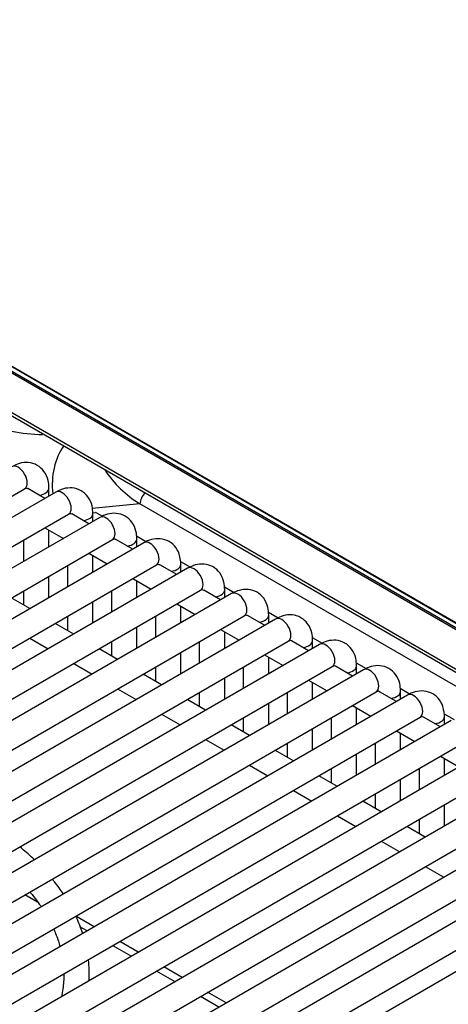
# Model space of a CAD drawing. Header units: millimetres. Extents: x 0 to 287, y 0 to 200.
# Tile 29 of 41: x 210.57 to 214.77, y 106.45 to 116.11. Entities that reach past the tile are written whole.
import ezdxf

# ---------------------------------------------------------------- set-up
doc = ezdxf.new("R2010")
doc.units = ezdxf.units.MM
doc.layers.add('130.666_BW4C_CTM', color=7, linetype='Continuous')
doc.layers.add('Standard', color=7, linetype='Continuous')

# ---------------------------------------------------------------- blocks, each defined once
blk = doc.blocks.new('SE3')
at = {"layer": '130.666_BW4C_CTM', "color": 7, "linetype": 'Continuous'}
for p, q in [((218.4171, 108.1254), (204.5881, 116.1095)), ((218.4095, 108.1343), (204.5965, 116.1092)), ((204.7507, 115.9749), (218.2555, 108.1779)), ((204.7611, 115.9525), (218.2658, 108.1556)), ((206.3098, 114.6695), (218.5647, 107.5941)), ((206.3305, 114.6251), (218.5656, 107.5612)), ((201.4916, 106.2423), (210.6133, 111.5087)), ((210.9196, 111.4761), (201.7979, 106.2097)), ((210.8124, 111.4142), (210.6459, 111.5104)), ((210.8525, 111.4374), (210.8525, 111.5149)), ((211.7458, 111.3598), (211.2782, 111.3157)), ((218.5693, 107.4202), (211.7458, 111.3598)), ((211.2437, 111.1652), (211.0773, 111.2613)), ((211.2831, 111.2728), (211.3084, 111.2752)), ((211.2839, 111.1884), (211.2839, 111.2658)), ((211.319, 111.2724), (211.3778, 111.2385)), ((201.9229, 105.9932), (211.0446, 111.2596)), ((211.3509, 111.2271), (202.2293, 105.9607)), ((210.8124, 111.1256), (210.9937, 111.0209)), ((210.8525, 110.9394), (210.8525, 111.1024)), ((202.3543, 105.7442), (211.4759, 111.0106)), ((211.7823, 110.9781), (202.6606, 105.7117)), ((210.6025, 111.0044), (210.6025, 110.795)), ((211.6751, 110.9162), (211.5086, 111.0123)), ((211.712, 111.0455), (211.8091, 110.9894)), ((211.7152, 110.9394), (211.7152, 111.0168)), ((211.2437, 110.8765), (211.4251, 110.7718)), ((211.2839, 110.6903), (211.2839, 110.8534)), ((212.1433, 110.7965), (212.2405, 110.7404)), ((202.7856, 105.4952), (211.9073, 110.7616)), ((212.2136, 110.729), (203.0919, 105.4626)), ((211.0339, 110.7554), (211.0339, 110.546)), ((212.1064, 110.6672), (211.9399, 110.7633)), ((212.1466, 110.6903), (212.1466, 110.7678)), ((210.8525, 110.4413), (210.8525, 110.6507)), ((211.6751, 110.6275), (211.8564, 110.5228)), ((211.7152, 110.4413), (211.7152, 110.6043)), ((203.2169, 105.2461), (212.3386, 110.5125)), ((210.6025, 110.5064), (210.6025, 110.3678)), ((211.4652, 110.5064), (211.4652, 110.297)), ((212.5377, 110.4181), (212.3713, 110.5142)), ((212.5746, 110.5475), (212.6718, 110.4914)), ((212.5779, 110.4413), (212.5779, 110.5187)), ((212.6449, 110.48), (203.5233, 105.2136)), ((210.6639, 110.3324), (210.4826, 110.4371)), ((211.2839, 110.1923), (211.2839, 110.4017)), ((212.1064, 110.3785), (212.2877, 110.2738)), ((212.1466, 110.1923), (212.1466, 110.3553)), ((213.006, 110.2984), (213.1031, 110.2423)), ((203.6483, 104.9971), (212.7699, 110.2635)), ((213.0763, 110.231), (203.9546, 104.9646)), ((211.0339, 110.2573), (211.0339, 110.1188)), ((211.8966, 110.2573), (211.8966, 110.0479)), ((212.9691, 110.1691), (212.8026, 110.2652)), ((213.0092, 110.1923), (213.0092, 110.2697)), ((211.0952, 110.0834), (210.9139, 110.1881)), ((211.7152, 109.9432), (211.7152, 110.1526)), ((212.5377, 110.1294), (212.7191, 110.0248)), ((212.5779, 109.9432), (212.5779, 110.1063)), ((204.0796, 104.7481), (213.2013, 110.0145)), ((210.6639, 110.0437), (210.8452, 109.939)), ((211.4652, 110.0083), (211.4652, 109.8698)), ((212.3279, 110.0083), (212.3279, 109.7989)), ((213.4004, 109.9201), (213.2339, 110.0162)), ((213.4373, 110.0494), (213.5345, 109.9933)), ((213.4406, 109.9432), (213.4406, 110.0207)), ((213.5076, 109.982), (204.3859, 104.7156)), ((211.5266, 109.8343), (211.3452, 109.939)), ((212.1466, 109.6942), (212.1466, 109.9036)), ((212.9691, 109.8804), (213.1504, 109.7757)), ((213.0092, 109.6942), (213.0092, 109.8572)), ((204.5109, 104.499), (213.6326, 109.7654)), ((213.9389, 109.7329), (204.8173, 104.4665)), ((211.0952, 109.7947), (211.2766, 109.69)), ((211.8966, 109.7593), (211.8966, 109.6207)), ((212.7592, 109.7593), (212.7592, 109.5499)), ((213.8317, 109.671), (213.6653, 109.7671)), ((213.8686, 109.8004), (213.9658, 109.7443)), ((213.8719, 109.6942), (213.8719, 109.7716)), ((211.9579, 109.5853), (211.7766, 109.69)), ((212.5779, 109.4452), (212.5779, 109.6546)), ((213.4004, 109.6314), (213.5817, 109.5267)), ((211.5266, 109.5457), (211.7079, 109.441)), ((213.4406, 109.4452), (213.4406, 109.6082)), ((214.3, 109.5513), (214.3971, 109.4952)), ((214.3032, 109.4452), (214.3032, 109.5226)), ((204.9423, 104.25), (214.0639, 109.5164)), ((214.3703, 109.4839), (205.2486, 104.2175)), ((212.3892, 109.3363), (212.2079, 109.441)), ((212.3279, 109.5102), (212.3279, 109.3717)), ((213.1906, 109.5102), (213.1906, 109.3008)), ((214.2631, 109.422), (214.0966, 109.5181)), ((213.0092, 109.1961), (213.0092, 109.4055)), ((213.8317, 109.3824), (214.0131, 109.2777)), ((213.8719, 109.1961), (213.8719, 109.3592)), ((205.3736, 104.001), (214.4953, 109.2674)), ((214.8016, 109.2349), (205.6799, 103.9685)), ((211.9579, 109.2966), (212.1392, 109.1919)), ((212.7592, 109.2612), (212.7592, 109.1227)), ((213.6219, 109.2612), (213.6219, 109.0518)), ((214.6944, 109.173), (214.5279, 109.2691)), ((214.7313, 109.3023), (214.8285, 109.2462)), ((214.7346, 109.1961), (214.7346, 109.2736)), ((212.8206, 109.0872), (212.6392, 109.1919)), ((213.4406, 108.9471), (213.4406, 109.1565)), ((212.3892, 109.0476), (212.5706, 108.9429)), ((214.2631, 109.1333), (214.4444, 109.0286)), ((214.3032, 108.9471), (214.3032, 109.1101)), ((205.8049, 103.752), (214.9266, 109.0184)), ((215.233, 108.9858), (206.1113, 103.7194)), ((213.2519, 108.8382), (213.0706, 108.9429)), ((213.1906, 109.0122), (213.1906, 108.8736)), ((214.0532, 109.0122), (214.0532, 108.8028)), ((213.8719, 108.6981), (213.8719, 108.9075)), ((214.6944, 108.8843), (214.8757, 108.7796)), ((214.7346, 108.6981), (214.7346, 108.8611)), ((206.2363, 103.5029), (215.358, 108.7693)), ((212.8206, 108.7986), (213.0019, 108.6939)), ((213.6219, 108.7631), (213.6219, 108.6246)), ((214.4846, 108.7631), (214.4846, 108.5537)), ((215.6643, 108.7368), (206.5426, 103.4704)), ((213.6833, 108.5892), (213.5019, 108.6939)), ((214.3032, 108.4491), (214.3032, 108.6584)), ((206.6676, 103.2539), (215.7893, 108.5203)), ((216.0956, 108.4878), (206.9739, 103.2214)), ((213.2519, 108.5495), (213.4333, 108.4448)), ((214.0532, 108.5141), (214.0532, 108.3756)), ((214.1146, 108.3401), (213.9333, 108.4448)), ((214.7346, 108.2), (214.7346, 108.4094)), ((207.0989, 103.0049), (216.2206, 108.2713)), ((213.6833, 108.3005), (213.8646, 108.1958)), ((216.527, 108.2387), (207.4053, 102.9723)), ((214.5459, 108.0911), (214.3646, 108.1958)), ((214.4846, 108.2651), (214.4846, 108.1265)), ((207.5303, 102.7558), (216.652, 108.0222)), ((216.9583, 107.9897), (207.8366, 102.7233)), ((214.1146, 108.0515), (214.2959, 107.9468)), ((214.5459, 107.8024), (214.7273, 107.6977)), ((210.7391, 107.4531), (210.6146, 107.5249)), ((211.2975, 107.2117), (211.1161, 107.3164)), ((211.2273, 107.1712), (211.1549, 107.213)), ((211.6586, 106.9222), (211.4773, 107.0269)), ((211.7288, 106.9627), (211.5475, 107.0674)), ((212.1601, 106.7137), (211.9788, 106.8184)), ((212.09, 106.6732), (211.9086, 106.7779)), ((212.5213, 106.4241), (212.34, 106.5288)), ((212.5915, 106.4646), (212.4101, 106.5693))]:
    blk.add_line(p, q, dxfattribs=at)
for centre, radius, start, end in [((210.8335, 113.91), 1.8698, 249.94318, 268.65932), ((212.3456, 112.3269), 1.1381, 213.7584, 238.19399)]:
    blk.add_arc(centre, radius, start, end, dxfattribs=at)
for centre, major_axis, ratio, start_param, end_param in [((211.3561, 111.5195), (-0.0563, 0.5974), 0.783606, 0.741715, 1.598403), ((210.5508, 111.6169), (-0.0625, 0.1083), 0.57735, 3.141593, 6.283185), ((210.7275, 111.5149), (0.125, 0), 0.57735, 4.967494, 6.283682), ((210.9821, 111.3679), (-0.0625, 0.1083), 0.57735, 3.141593, 6.283185), ((211.8165, 111.3992), (0.05, 0.0866), 0.57735, 1.037742, 2.338741), ((211.1589, 111.2658), (0.125, 0), 0.57735, 4.967494, 6.283682), ((211.3187, 111.2477), (-0.0146, 0.0262), 0.587337, 5.506824, 6.030423), ((211.4134, 111.1189), (-0.0625, 0.1083), 0.57735, 3.141593, 6.283185), ((211.5902, 111.0168), (0.125, 0), 0.57735, 4.967494, 6.283682), ((211.8448, 110.8698), (-0.0625, 0.1083), 0.57735, 3.141593, 6.283185), ((212.0216, 110.7678), (0.125, 0), 0.57735, 4.967494, 6.283682), ((212.2761, 110.6208), (-0.0625, 0.1083), 0.57735, 3.141593, 6.283185), ((212.4529, 110.5187), (0.125, 0), 0.57735, 4.967494, 6.283682), ((212.7074, 110.3718), (-0.0625, 0.1083), 0.57735, 3.141593, 6.283185), ((212.8842, 110.2697), (0.125, 0), 0.57735, 4.967494, 6.283682), ((213.1388, 110.1227), (-0.0625, 0.1083), 0.57735, 3.141593, 6.283185), ((213.3156, 110.0207), (0.125, 0), 0.57735, 4.967494, 6.283682), ((213.5701, 109.8737), (-0.0625, 0.1083), 0.57735, 3.141593, 6.283185), ((213.7469, 109.7716), (0.125, 0), 0.57735, 4.967494, 6.283682), ((214.0014, 109.6247), (-0.0625, 0.1083), 0.57735, 3.141593, 6.283185), ((214.1782, 109.5226), (0.125, 0), 0.57735, 4.967494, 6.283682), ((214.4328, 109.3756), (-0.0625, 0.1083), 0.57735, 3.141593, 6.283185), ((214.6096, 109.2736), (0.125, 0), 0.57735, 4.967494, 6.283682)]:
    blk.add_ellipse(centre, major_axis=major_axis, ratio=ratio, start_param=start_param, end_param=end_param, dxfattribs=at)
for points, knots in [([(210.8525, 111.5149), (210.8512, 111.5426), (210.8471, 111.5975), (210.8107, 111.6803), (210.7401, 111.7443), (210.6525, 111.771), (210.5635, 111.7618), (210.5152, 111.7389), (210.4883, 111.7252)], [0, 0, 0, 0, 0.141225, 0.330688, 0.50085, 0.678565, 0.846042, 1, 1, 1, 1]), ([(210.6133, 111.5087), (210.6198, 111.5117), (210.6283, 111.5162), (210.6311, 111.5159), (210.6311, 111.5158)], [0, 0, 0, 0, 0.4236247, 0.6894129, 0.6894129, 0.6894129, 0.6894129]), ([(211.2839, 111.2658), (211.2825, 111.2935), (211.2785, 111.3485), (211.242, 111.4313), (211.1714, 111.4952), (211.0839, 111.522), (210.9949, 111.5128), (210.9465, 111.4898), (210.9196, 111.4761)], [0, 0, 0, 0, 0.141225, 0.330688, 0.50085, 0.678565, 0.846042, 1, 1, 1, 1]), ([(211.0446, 111.2596), (211.0512, 111.2626), (211.0596, 111.2672), (211.0624, 111.2669), (211.0624, 111.2668)], [0, 0, 0, 0, 0.4236247, 0.6894129, 0.6894129, 0.6894129, 0.6894129]), ([(211.7152, 111.0168), (211.7139, 111.0445), (211.7098, 111.0995), (211.6733, 111.1823), (211.6028, 111.2462), (211.5152, 111.273), (211.4262, 111.2638), (211.3779, 111.2408), (211.3509, 111.2271)], [0, 0, 0, 0, 0.141225, 0.330688, 0.50085, 0.678565, 0.846042, 1, 1, 1, 1]), ([(211.4759, 111.0106), (211.4825, 111.0136), (211.491, 111.0181), (211.4938, 111.0178), (211.4938, 111.0178)], [0, 0, 0, 0, 0.4236247, 0.6894129, 0.6894129, 0.6894129, 0.6894129]), ([(212.1466, 110.7678), (212.1452, 110.7955), (212.1411, 110.8504), (212.1047, 110.9332), (212.0341, 110.9972), (211.9465, 111.0239), (211.8575, 111.0147), (211.8092, 110.9918), (211.7823, 110.9781)], [0, 0, 0, 0, 0.141225, 0.330688, 0.50085, 0.678565, 0.846042, 1, 1, 1, 1]), ([(211.9073, 110.7616), (211.9138, 110.7646), (211.9223, 110.7691), (211.9251, 110.7688), (211.9251, 110.7687)], [0, 0, 0, 0, 0.4236247, 0.6894129, 0.6894129, 0.6894129, 0.6894129]), ([(212.5779, 110.5187), (212.5765, 110.5464), (212.5725, 110.6014), (212.536, 110.6842), (212.4654, 110.7481), (212.3779, 110.7749), (212.2889, 110.7657), (212.2405, 110.7427), (212.2136, 110.729)], [0, 0, 0, 0, 0.141225, 0.330688, 0.50085, 0.678565, 0.846042, 1, 1, 1, 1]), ([(212.3386, 110.5125), (212.3452, 110.5155), (212.3536, 110.5201), (212.3564, 110.5198), (212.3564, 110.5197)], [0, 0, 0, 0, 0.4236247, 0.6894129, 0.6894129, 0.6894129, 0.6894129]), ([(213.0092, 110.2697), (213.0079, 110.2974), (213.0038, 110.3524), (212.9673, 110.4352), (212.8968, 110.4991), (212.8092, 110.5259), (212.7202, 110.5167), (212.6719, 110.4937), (212.6449, 110.48)], [0, 0, 0, 0, 0.141225, 0.330688, 0.50085, 0.678565, 0.846042, 1, 1, 1, 1]), ([(212.7699, 110.2635), (212.7765, 110.2665), (212.785, 110.2711), (212.7878, 110.2708), (212.7878, 110.2707)], [0, 0, 0, 0, 0.4236247, 0.6894129, 0.6894129, 0.6894129, 0.6894129]), ([(213.4406, 110.0207), (213.4392, 110.0484), (213.4351, 110.1033), (213.3987, 110.1862), (213.3281, 110.2501), (213.2405, 110.2769), (213.1516, 110.2677), (213.1032, 110.2447), (213.0763, 110.231)], [0, 0, 0, 0, 0.141225, 0.330688, 0.50085, 0.678565, 0.846042, 1, 1, 1, 1]), ([(213.2013, 110.0145), (213.2078, 110.0175), (213.2163, 110.022), (213.2191, 110.0217), (213.2191, 110.0217)], [0, 0, 0, 0, 0.4239536, 0.6899385, 0.6899385, 0.6899385, 0.6899385]), ([(213.8719, 109.7716), (213.8705, 109.7993), (213.8665, 109.8543), (213.83, 109.9371), (213.7594, 110.001), (213.6719, 110.0278), (213.5829, 110.0186), (213.5345, 109.9956), (213.5076, 109.982)], [0, 0, 0, 0, 0.141225, 0.330688, 0.50085, 0.678565, 0.846042, 1, 1, 1, 1]), ([(213.6326, 109.7654), (213.6392, 109.7684), (213.6476, 109.773), (213.6504, 109.7727), (213.6505, 109.7726)], [0, 0, 0, 0, 0.4239536, 0.6899385, 0.6899385, 0.6899385, 0.6899385]), ([(214.3032, 109.5226), (214.3019, 109.5503), (214.2978, 109.6053), (214.2613, 109.6881), (214.1908, 109.752), (214.1032, 109.7788), (214.0142, 109.7696), (213.9659, 109.7466), (213.9389, 109.7329)], [0, 0, 0, 0, 0.141225, 0.330688, 0.50085, 0.678565, 0.846042, 1, 1, 1, 1]), ([(214.0639, 109.5164), (214.0705, 109.5194), (214.079, 109.524), (214.0818, 109.5237), (214.0818, 109.5236)], [0, 0, 0, 0, 0.4239536, 0.6899385, 0.6899385, 0.6899385, 0.6899385]), ([(214.7346, 109.2736), (214.7332, 109.3013), (214.7291, 109.3562), (214.6927, 109.4391), (214.6221, 109.503), (214.5345, 109.5298), (214.4456, 109.5206), (214.3972, 109.4976), (214.3703, 109.4839)], [0, 0, 0, 0, 0.141225, 0.330688, 0.50085, 0.678565, 0.846042, 1, 1, 1, 1]), ([(214.4953, 109.2674), (214.5018, 109.2704), (214.5103, 109.2749), (214.5131, 109.2746), (214.5131, 109.2746)], [0, 0, 0, 0, 0.4239536, 0.6899385, 0.6899385, 0.6899385, 0.6899385]), ([(210.7105, 107.8688), (210.7052, 107.8739), (210.6599, 107.9171), (210.612, 107.9592), (210.568, 107.9954)], [0.78605826, 0.78605826, 0.78605826, 0.78605826, 0.78835021, 0.80535466, 0.80535466, 0.80535466, 0.80535466]), ([(210.9942, 107.5329), (210.9673, 107.5733), (210.9314, 107.6227), (210.8925, 107.6711), (210.8849, 107.6804)], [0.73875018, 0.73875018, 0.73875018, 0.73875018, 0.7550506, 0.75895267, 0.75895267, 0.75895267, 0.75895267]), ([(210.6655, 107.5531), (210.6753, 107.5416), (210.7156, 107.4934), (210.752, 107.4445), (210.7776, 107.407)], [0.66737089, 0.66737089, 0.66737089, 0.66737089, 0.67128219, 0.68367717, 0.68367717, 0.68367717, 0.68367717]), ([(211.1835, 107.1457), (211.1828, 107.1477), (211.1658, 107.2003), (211.1455, 107.2523), (211.1231, 107.3017)], [0.6886251, 0.6886251, 0.6886251, 0.6886251, 0.68940965, 0.70841764, 0.70841764, 0.70841764, 0.70841764]), ([(210.8999, 107.1884), (210.9171, 107.1497), (210.9392, 107.0919), (210.9563, 107.034), (210.9614, 107.0151)], [0.7074066, 0.7074066, 0.7074066, 0.7074066, 0.71988229, 0.72590218, 0.72590218, 0.72590218, 0.72590218]), ([(211.2471, 106.6817), (211.2501, 106.7509), (211.2476, 106.8203), (211.2395, 106.8894), (211.2395, 106.8896)], [0.63140108, 0.63140108, 0.63140108, 0.63140108, 0.65680529, 0.6568706, 0.6568706, 0.6568706, 0.6568706]), ([(210.9983, 106.7467), (210.9987, 106.6985), (210.9942, 106.6244), (210.9817, 106.5504), (210.9764, 106.5246)], [0.75434751, 0.75434751, 0.75434751, 0.75434751, 0.76964415, 0.77785669, 0.77785669, 0.77785669, 0.77785669])]:
    blk.add_open_spline(points, degree=3, knots=knots, dxfattribs=at)
for points in [[(210.627, 111.5162), (210.6341, 111.5154), (210.6406, 111.5134), (210.6461, 111.5103)], [(211.0584, 111.2672), (211.0655, 111.2664), (211.0719, 111.2644), (211.0774, 111.2612)], [(211.4897, 111.0181), (211.4968, 111.0174), (211.5033, 111.0154), (211.5088, 111.0122)], [(211.921, 110.7691), (211.9282, 110.7683), (211.9346, 110.7663), (211.9401, 110.7632)], [(212.3524, 110.5201), (212.3595, 110.5193), (212.3659, 110.5173), (212.3714, 110.5141)], [(212.7837, 110.271), (212.7908, 110.2703), (212.7973, 110.2683), (212.8028, 110.2651)], [(213.2341, 110.0161), (213.2286, 110.0192), (213.2222, 110.0212), (213.215, 110.022)], [(213.6655, 109.767), (213.6599, 109.7702), (213.6535, 109.7722), (213.6464, 109.773)], [(214.0968, 109.518), (214.0913, 109.5212), (214.0848, 109.5232), (214.0777, 109.5239)], [(214.5281, 109.269), (214.5226, 109.2722), (214.5162, 109.2742), (214.509, 109.2749)]]:
    blk.add_open_spline(points, degree=3, dxfattribs=at)

msp = doc.modelspace()

# ---------------------------------------------------------------- block references
at = {"layer": 'Standard'}
msp.add_blockref('SE3', (0, 0), dxfattribs=at)

doc.saveas('drawing.dxf')
